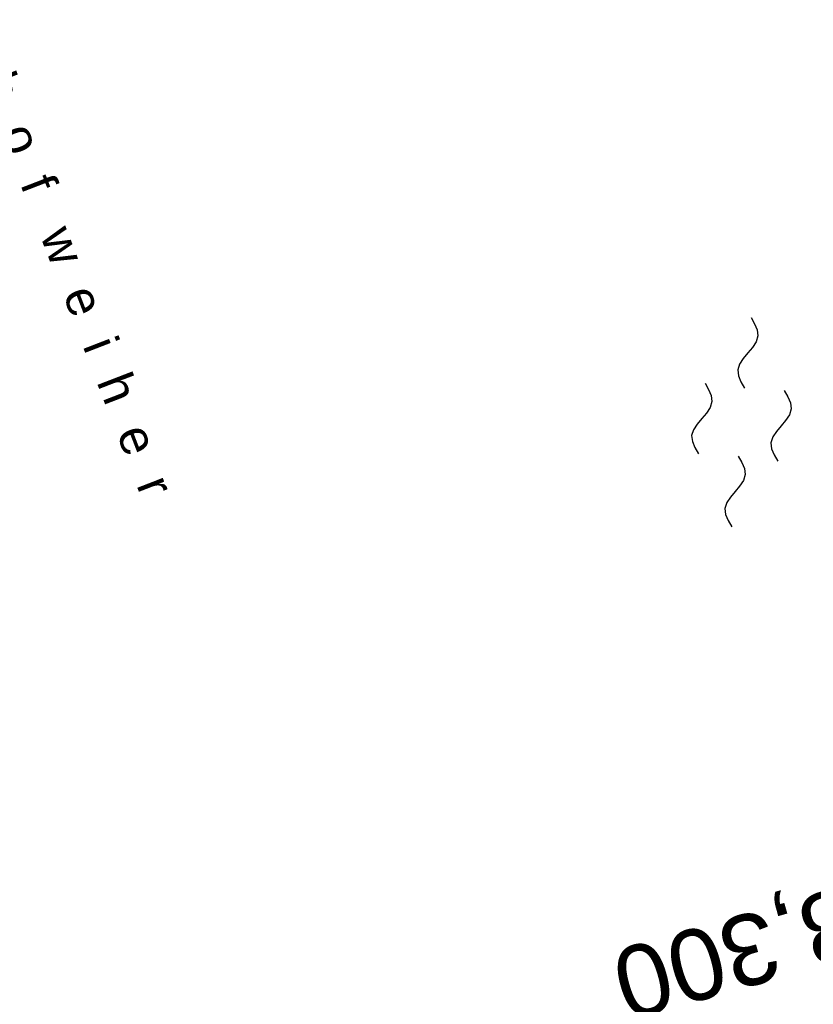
# Model space of a CAD drawing. Extents: x 508896 to 509497, y 457065 to 458031.
# Tile 23 of 44: x 508985 to 509041, y 457726 to 457795. Entities that reach past the tile are written whole.
import ezdxf
from ezdxf.enums import TextEntityAlignment as Align

# ---------------------------------------------------------------- set-up
doc = ezdxf.new("R2010")
doc.units = 0
doc.header["$LTSCALE"] = 10
doc.header["$MEASUREMENT"] = 0
doc.linetypes.add('LT00', pattern=[0])
doc.linetypes.add('LT17', pattern=[0.15, 0.1, -0.05])
doc.layers.get('0').update_dxf_attribs({"linetype": 'LT00'})
for name, color, linetype in [('--EK_ST-93-1', 30, 'LT17'), ('--WASSER_NUTZUNG', 180, 'Continuous'), ('DFK_BES-NAME', 255, 'LT00')]:
    doc.layers.add(name, color=color, linetype=linetype)
doc.styles.add('Beschrift', font='ARIAL.TTF')
doc.styles.get("Standard").update_dxf_attribs({"font": 'ARIAL.TTF'})

# ---------------------------------------------------------------- blocks, each defined once
blk = doc.blocks.new('SYMB7250')
at = {"color": 0, "linetype": 'ByBlock'}
for points in [[(-0.25, 0.28), (-0.208333, 0.308889), (-0.166667, 0.331111), (-0.125, 0.34), (-0.083333, 0.331111), (-0.041667, 0.308889), (0, 0.28)], [(0, 0.28), (0.041667, 0.251111), (0.083333, 0.228889), (0.125, 0.22), (0.166667, 0.228889), (0.208333, 0.251111), (0.25, 0.28)], [(-0.74, 0), (-0.698333, 0.028889), (-0.656667, 0.051111), (-0.615, 0.06), (-0.573333, 0.051111), (-0.531667, 0.028889), (-0.49, 0)], [(-0.49, 0), (-0.448333, -0.028889), (-0.406667, -0.051111), (-0.365, -0.06), (-0.323333, -0.051111), (-0.281667, -0.028889), (-0.24, 0)], [(0.24, 0), (0.281667, 0.028889), (0.323333, 0.051111), (0.365, 0.06), (0.406667, 0.051111), (0.448333, 0.028889), (0.49, 0)], [(0.49, 0), (0.531667, -0.028889), (0.573333, -0.051111), (0.615, -0.06), (0.656667, -0.051111), (0.698333, -0.028889), (0.74, 0)], [(-0.25, -0.28), (-0.208333, -0.251111), (-0.166667, -0.228889), (-0.125, -0.22), (-0.083333, -0.228889), (-0.041667, -0.251111), (0, -0.28)], [(0, -0.28), (0.041667, -0.308889), (0.083333, -0.331111), (0.125, -0.34), (0.166667, -0.331111), (0.208333, -0.308889), (0.25, -0.28)]]:
    blk.add_lwpolyline(points, dxfattribs=at)

msp = doc.modelspace()

# ---------------------------------------------------------------- block references
at = {"layer": '--WASSER_NUTZUNG', "xscale": 9.999999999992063, "yscale": 9.999999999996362, "zscale": 10, "rotation": 264.7376999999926}
msp.add_blockref('SYMB7250', (509036.2, 457766.629), dxfattribs=at)

# ---------------------------------------------------------------- texts
at = {"layer": '--EK_ST-93-1', "style": 'Beschrift'}
msp.add_text('168,300', height=5, rotation=-164.25642, dxfattribs=at).set_placement((509051.738, 457733.726), align=Align.MIDDLE_LEFT)
at = {"layer": 'DFK_BES-NAME'}
msp.add_text('A  u  h  o  f   w  e  i  h  e  r', height=2.5, rotation=291.1131, dxfattribs=at).set_placement((508979.697, 457798.273))

doc.saveas('drawing.dxf')
